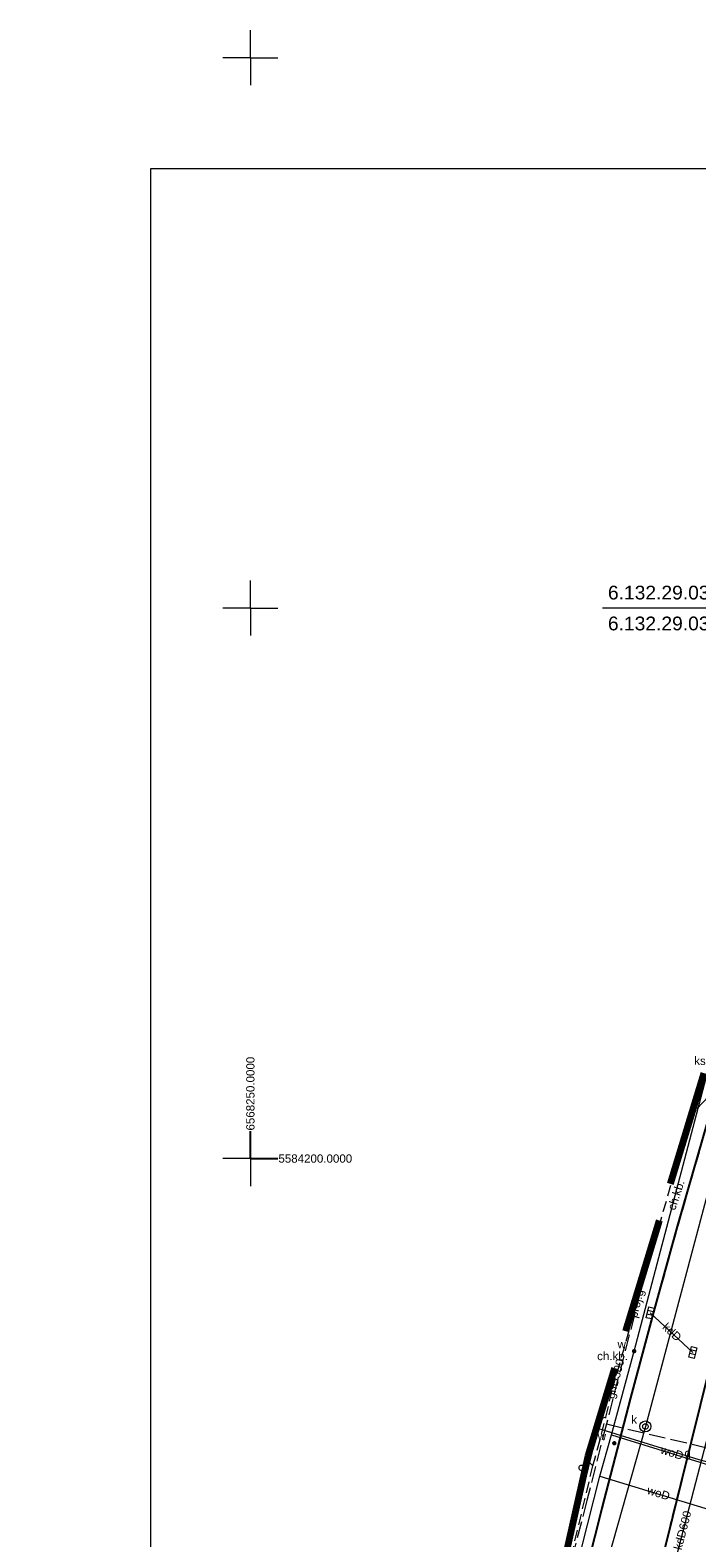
# Model space of a CAD drawing. Extents: x 0 to 6568752, y 0 to 5584302.
# Tile 15 of 58: x 6568230 to 6568291, y 5584166 to 5584302. Entities that reach past the tile are written whole.
import ezdxf
from ezdxf.enums import TextEntityAlignment as Align

# ---------------------------------------------------------------- set-up
doc = ezdxf.new("R2010")
doc.units = 0
doc.header["$PDSIZE"] = 0.75
for name, pattern in [('GAK', [3.5, 2, -0.7, 0.1, -0.7]), ('PRZER2-1', [1.5, 1, -0.5]), ('PRZER3-1', [2, 1.5, -0.5])]:
    doc.linetypes.add(name, pattern=pattern)
doc.layers.get('0').update_dxf_attribs({"linetype": 'CONTINUOUS'})
doc.layers.get('Defpoints').update_dxf_attribs({"linetype": 'CONTINUOUS'})
for name, color, linetype, lineweight in [('EGPG', 7, 'CONTINUOUS', 18), ('OTKC', 7, 'CONTINUOUS', 18), ('OTKC_O', 7, 'CONTINUOUS', 18), ('OTKJ', 7, 'CONTINUOUS', 18), ('OTKK', 7, 'CONTINUOUS', 25), ('ramka sekcji', 7, 'CONTINUOUS', 18), ('siec', 7, 'GAK', 70), ('SUPK', 7, 'CONTINUOUS', 18), ('SUPW', 7, 'CONTINUOUS', 18), ('SUPW_O', 7, 'CONTINUOUS', 18), ('zakres', 6, 'PRZER3-1', 106)]:
    doc.layers.add(name, color=color, linetype=linetype, lineweight=lineweight)
for name, color, linetype, lineweight, true_color in [('SUGP', 7, 'CONTINUOUS', 18, 0xbfbf00), ('SUGP_O', 7, 'CONTINUOUS', 18, 0xbfbf00), ('SUGW_O', 7, 'CONTINUOUS', 18, 0xbfbf00), ('SUKK', 7, 'CONTINUOUS', 18, 0x803300), ('SUKP', 7, 'CONTINUOUS', 18, 0x803300), ('SUKP_O', 7, 'CONTINUOUS', 18, 0x803300), ('SUWP', 5, 'CONTINUOUS', 18, 0x0000ff), ('SUWP_O', 5, 'CONTINUOUS', 18, 0x0000ff), ('SUWW', 5, 'CONTINUOUS', 18, 0x0000ff), ('SUWW_O', 5, 'CONTINUOUS', 18, 0x0000ff)]:
    doc.layers.add(name, color=color, linetype=linetype, lineweight=lineweight, true_color=true_color)
doc.styles.add('Arial', font='arial.ttf')
doc.styles.add('GEO-INFO', font='arial.ttf')
doc.dimstyles.get("Standard").update_dxf_attribs({"dimtxt": 0.18, "dimasz": 0.18, "dimexe": 0.18, "dimexo": 0.0625, "dimgap": 0.09, "dimtad": 0, "dimtih": 1, "dimtoh": 1, "dimdec": 4, "dimzin": 0, "dimdsep": 46, "dimtxsty": 'Standard', "dimcen": 0.09, "dimadec": 0, "dimazin": 0, "dimtfac": 1, "dimtdec": 4, "dimtofl": 0, "dimtmove": 0, "dimatfit": 3, "dimfxl": 0, "dimtolj": 1, "dimtzin": 0, "dimarcsym": 0})

# ---------------------------------------------------------------- blocks, each defined once
blk = doc.blocks.new('D_GUPWZA1')
blk.add_hatch(color=0).paths.add_polyline_path([(-0.2, 0), (-0.193185, -0.051764), (-0.173205, -0.1), (-0.141421, -0.141421), (-0.1, -0.173205), (-0.051764, -0.193185), (0, -0.2), (0.051764, -0.193185), (0.1, -0.173205), (0.141421, -0.141421), (0.173205, -0.1), (0.193185, -0.051764), (0.2, 0), (0.193185, 0.051764), (0.173205, 0.1), (0.141421, 0.141421), (0.1, 0.173205), (0.051764, 0.193185), (0, 0.2), (-0.051764, 0.193185), (-0.1, 0.173205), (-0.141421, 0.141421), (-0.173205, 0.1), (-0.193185, 0.051764)])
blk = doc.blocks.new('D_GUPIWZ1_1')
at = {"color": 0}
blk.add_lwpolyline([(0, 0.25), (0.064705, 0.241481), (0.125, 0.216506), (0.176777, 0.176777), (0.216506, 0.125), (0.241481, 0.064705), (0.25, 0), (0.241481, -0.064705), (0.216506, -0.125), (0.176777, -0.176777), (0.125, -0.216506), (0.064705, -0.241481), (0, -0.25), (-0.064705, -0.241481), (-0.125, -0.216506), (-0.176777, -0.176777), (-0.216506, -0.125), (-0.241481, -0.064705), (-0.25, 0), (-0.241481, 0.064705), (-0.216506, 0.125), (-0.176777, 0.176777), (-0.125, 0.216506), (-0.064705, 0.241481)], close=True, dxfattribs=at)
blk = doc.blocks.new('D_GUPKKS1')
at = {"color": 0}
blk.add_lwpolyline([(0.5, -0.25), (-0.5, -0.25), (-0.5, 0.25), (0.5, 0.25)], close=True, dxfattribs=at)
for points in [[(-0.175, -0.25), (-0.175, 0.25)], [(0.175, -0.25), (0.175, 0.25)]]:
    blk.add_lwpolyline(points, dxfattribs=at)
blk = doc.blocks.new('D_GEPPGD1_1')
at = {"color": 0}
blk.add_lwpolyline([(0, 0.25), (0.077254, 0.237764), (0.146946, 0.202254), (0.202254, 0.146946), (0.237764, 0.077254), (0.25, 0), (0.237764, -0.077254), (0.202254, -0.146946), (0.146946, -0.202254), (0.077254, -0.237764), (0, -0.25), (-0.077254, -0.237764), (-0.146946, -0.202254), (-0.202254, -0.146946), (-0.237764, -0.077254), (-0.25, 0), (-0.237764, 0.077254), (-0.202254, 0.146946), (-0.146946, 0.202254), (-0.077254, 0.237764)], close=True, dxfattribs=at)
blk = doc.blocks.new('*D47')
at = {"layer": 'Defpoints', "color": 0, "lineweight": 40}
for p in [(6568250, 5584200), (6568252.5, 5584200), (0, 0)]:
    blk.add_point(p, dxfattribs=at)
at = {"layer": 'ramka sekcji', "color": 0, "lineweight": -2}
blk.add_line((6568250.06, 5584200), (6568252.5, 5584200), dxfattribs=at)
at = {"layer": 'ramka sekcji', "color": 0, "insert": (6568255.89, 5584200), "char_height": 0.75, "attachment_point": 5, "style": 'GEO-INFO'}
blk.add_mtext('\\A1;5584200.0000', dxfattribs=at)
blk = doc.blocks.new('*D48')
at = {"layer": 'Defpoints', "color": 0, "lineweight": 40}
for p in [(6568250, 5584202.5), (6568250, 5584200), (0, 0)]:
    blk.add_point(p, dxfattribs=at)
at = {"layer": 'ramka sekcji', "color": 0, "lineweight": -2}
blk.add_line((6568250, 5584200.06), (6568250, 5584202.5), dxfattribs=at)
at = {"layer": 'ramka sekcji', "color": 0, "insert": (6568250, 5584205.9), "char_height": 0.75, "attachment_point": 5, "rotation": 90, "style": 'GEO-INFO'}
blk.add_mtext('\\A1;6568250.0000', dxfattribs=at)

msp = doc.modelspace()

# ---------------------------------------------------------------- linework, layer by layer
at = {"layer": 'OTKC', "color": 0, "linetype": 'PRZER2-1', "lineweight": 18, "elevation": 10.18}
for points in [[(6568315.352, 5584274.78025), (6568311.97, 5584265.56), (6568307.45, 5584252.7), (6568306.94, 5584251.2), (6568304.96, 5584245.52), (6568302.42, 5584238.01), (6568296.52, 5584219.95), (6568294.23, 5584212.49), (6568291.56, 5584203.48), (6568288.79, 5584193.82), (6568286.63, 5584186.06), (6568284.54, 5584178.28), (6568281.93, 5584168.24), (6568280.03, 5584160.7), (6568277.58, 5584149.91), (6568275.95, 5584142.11), (6568273.94, 5584132.16), (6568270.67, 5584115.26), (6568269.36, 5584108.38)], [(6568283.29, 5584147.13), (6568291.67, 5584180.99), (6568292.62, 5584181.52), (6568301.11, 5584207.85), (6568303.90059, 5584206.93654), (6568295.43, 5584180.6), (6568294.21, 5584175.36), (6568302.34, 5584173.4), (6568308.13, 5584172), (6568307.08, 5584169.17), (6568324.95, 5584167.1), (6568349.43, 5584178.19), (6568349.37, 5584176.64), (6568324.34, 5584165.02), (6568304.54, 5584167.96), (6568293.06, 5584170.57), (6568292.79, 5584169.75), (6568287.15, 5584146.3)], [(6568284.7616, 5584186.63901), (6568285.01, 5584186.53), (6568289.36, 5584201.72)], [(6568289.36, 5584201.72), (6568289.3281, 5584201.73382)], [(6568275.86669, 5584151.25297), (6568276.41, 5584151.12), (6568278.42, 5584160.9), (6568281.09, 5584172.08), (6568282.28, 5584176.5), (6568282.87, 5584179.09), (6568284.44, 5584184.5), (6568284.15696, 5584184.64033)], [(6568282.55964, 5584179.36031), (6568282.87, 5584179.09), (6568284.44, 5584184.5)], [(6568284.44, 5584184.5), (6568284.15696, 5584184.64033)], [(6568280.5437, 5584172.59677), (6568281.09, 5584172.08), (6568282.28, 5584176.5)], [(6568282.28, 5584176.5), (6568281.63785, 5584176.31328)]]:
    msp.add_lwpolyline(points, dxfattribs=at)
at = {"layer": 'OTKJ', "color": 0, "linetype": 'PRZER3-1', "lineweight": 18, "elevation": 10.18}
msp.add_lwpolyline([(6568280.03, 5584160.7), (6568281.93, 5584168.24), (6568284.54, 5584178.28), (6568286.63, 5584186.06), (6568288.79, 5584193.82), (6568291.56, 5584203.48), (6568294.23, 5584212.49), (6568296.52, 5584219.95), (6568302.42, 5584238.01), (6568304.96, 5584245.52), (6568306.94, 5584251.2), (6568307.45, 5584252.7), (6568311.97, 5584265.56), (6568315.352, 5584274.78025)], dxfattribs=at)
msp.add_lwpolyline([(6568323.07601, 5584272.3879), (6568319.98, 5584262.39, 0.217074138), (6568316.12, 5584258.81), (6568300.16, 5584210.29), (6568291.67, 5584180.99), (6568283.29, 5584147.13)], format="xyb", dxfattribs=at)
at = {"layer": 'OTKK', "color": 0, "linetype": 'Continuous', "lineweight": 25, "elevation": 10.18}
msp.add_lwpolyline([(6568280.03, 5584160.7), (6568281.93, 5584168.24), (6568284.54, 5584178.28), (6568286.63, 5584186.06), (6568288.79, 5584193.82), (6568291.56, 5584203.48), (6568294.23, 5584212.49), (6568296.52, 5584219.95), (6568302.42, 5584238.01), (6568304.96, 5584245.52), (6568306.94, 5584251.2), (6568307.45, 5584252.7), (6568311.97, 5584265.56), (6568315.352, 5584274.78025)], dxfattribs=at)
msp.add_lwpolyline([(6568319.98, 5584262.39, 0.217074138), (6568316.12, 5584258.81), (6568300.16, 5584210.29), (6568291.67, 5584180.99), (6568283.29, 5584147.13), (6568277.98, 5584120.39), (6568278.34, 5584119.3), (6568279.2, 5584118.53), (6568281.62246, 5584118.2114)], format="xyb", dxfattribs=at)
at = {"layer": 'ramka sekcji', "color": 0}
for p, q in [((6568250, 5584300), (6568250, 5584302.5)), ((6568250, 5584300), (6568247.5, 5584300)), ((6568250, 5584300), (6568250, 5584297.5)), ((6568250, 5584300), (6568252.5, 5584300)), ((6568250, 5584250), (6568250, 5584252.5)), ((6568250, 5584250), (6568247.5, 5584250)), ((6568250, 5584250), (6568250, 5584247.5)), ((6568250, 5584250), (6568252.5, 5584250)), ((6568400, 5584250), (6568281.97244, 5584250)), ((6568250, 5584200), (6568250, 5584202.5)), ((6568250, 5584200), (6568247.5, 5584200)), ((6568250, 5584200), (6568250, 5584197.5)), ((6568250, 5584200), (6568252.5, 5584200))]:
    msp.add_line(p, q, dxfattribs=at)
at = {"layer": 'siec', "color": 0, "linetype": 'ByBlock', "lineweight": 20}
msp.add_lwpolyline([(6568734.39713, 5584289.91756), (6568240.9245, 5584289.91756), (6568240.9245, 5583920.87902), (6568734.39713, 5583920.87902)], close=True, dxfattribs=at)
at = {"layer": 'SUGP', "color": 0, "linetype": 'PRZER3-1', "lineweight": 18, "elevation": 10.14}
for points in [[(6568307.92915, 5584257.53033), (6568304.95132, 5584248.45899), (6568301.43179, 5584237.73753), (6568298.07096, 5584226.83995), (6568293.9423, 5584213.30734), (6568291.60061, 5584205.63192), (6568289.98624, 5584203.90934)], [(6568286.89151, 5584193.67954), (6568282.31792, 5584175.89795), (6568280.54224, 5584168.9325), (6568278.68322, 5584161.63809), (6568277.42292, 5584156.69295), (6568275.43163, 5584146.90143), (6568276.12329, 5584145.86394), (6568275.90224, 5584144.85442), (6568273.43965, 5584133.39349), (6568270.88652, 5584119.52533), (6568270.04919, 5584114.95443), (6568268.56705, 5584106.73963), (6568266.74292, 5584096.39995)], [(6568282.31792, 5584175.89795), (6568303.36222, 5584170.90867), (6568302.64409, 5584167.38537)]]:
    msp.add_lwpolyline(points, dxfattribs=at)
at = {"layer": 'SUGP', "color": 0, "linetype": 'Continuous', "lineweight": 18, "elevation": 10.14}
for points in [[(6568282.78579, 5584180.10786), (6568281.54554, 5584175.49237)], [(6568281.54554, 5584175.49237), (6568277.62641, 5584159.57757)], [(6568302.79114, 5584169.43576), (6568290.74, 5584172.63), (6568281.54554, 5584175.49237)]]:
    msp.add_lwpolyline(points, dxfattribs=at)
at = {"layer": 'SUKP', "color": 0, "linetype": 'Continuous', "lineweight": 18, "elevation": 10.14}
for points in [[(6568307.52, 5584246.68), (6568305.49, 5584245.64), (6568298.57, 5584222.08), (6568294.7, 5584208.88), (6568285.86, 5584175.67), (6568279.56, 5584153.3)], [(6568286.28956, 5584185.97949), (6568290.16588, 5584182.39605)], [(6568285.0302, 5584146.65479), (6568286.48871, 5584155.34082), (6568292.13155, 5584177.09973)]]:
    msp.add_lwpolyline(points, dxfattribs=at)
at = {"layer": 'SUPK', "color": 0, "linetype": 'Continuous', "lineweight": 18, "elevation": 10.14}
msp.add_lwpolyline([(6568285.86, 5584175.17, -1), (6568285.86, 5584176.17, -1)], format="xyb", close=True, dxfattribs=at)
at = {"layer": 'SUWP', "color": 0, "linetype": 'Continuous', "lineweight": 18, "elevation": 10.14}
for points in [[(6568273.43588, 5584138.43467), (6568281.71001, 5584171.15353), (6568282.77534, 5584174.90903), (6568284.84, 5584182.51), (6568293.31425, 5584214.67955), (6568294.10487, 5584217.4912), (6568294.33419, 5584218.28173)], [(6568282.77534, 5584174.90903), (6568293.74644, 5584171.51178), (6568298.62357, 5584171.65913), (6568300.5689, 5584178.92264)], [(6568281.71001, 5584171.15353), (6568292.35086, 5584167.92414)]]:
    msp.add_lwpolyline(points, dxfattribs=at)
at = {"layer": 'zakres', "color": 0, "ltscale": 7}
msp.add_lwpolyline([(6568419.28314, 5584244.20999), (6568355.04246, 5584262.48696), (6568313.61581, 5584275.31799), (6568306.59555, 5584258.01123), (6568299.2612, 5584234.56823), (6568280.6299, 5584172.98146), (6568276.44824, 5584154.31965), (6568267.58948, 5584107.60505), (6568261.88828, 5584068.50066), (6568256.46359, 5584021.7748), (6568252.69909, 5583965.99225), (6568250.34937, 5583966.23815), (6568248.9828, 5583949.49809), (6568593.23088, 5583926.24598)], dxfattribs=at)

# ---------------------------------------------------------------- block references
at = {"layer": 'EGPG', "color": 0, "linetype": 'Continuous', "lineweight": 18}
msp.add_blockref('D_GEPPGD1_1', (6568280.08327, 5584171.90645, 10.24), dxfattribs=at)
at = {"layer": 'SUKK', "color": 0, "linetype": 'Continuous', "lineweight": 18, "rotation": 76.70268651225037}
for p in [(6568286.28956, 5584185.97949, 10.16), (6568290.16588, 5584182.39605, 10.16)]:
    msp.add_blockref('D_GUPKKS1', p, dxfattribs=at)
at = {"layer": 'SUPW', "color": 0, "linetype": 'Continuous', "lineweight": 18}
msp.add_blockref('D_GUPIWZ1_1', (6568285.86, 5584175.67, 10.18), dxfattribs=at)
at = {"layer": 'SUWW', "color": 0, "linetype": 'Continuous', "lineweight": 18}
for p in [(6568284.84, 5584182.51, 10.16), (6568283.04, 5584174.15, 10.16)]:
    msp.add_blockref('D_GUPWZA1', p, dxfattribs=at)

# ---------------------------------------------------------------- texts
at = {"layer": 'OTKC_O', "color": 0, "linetype": 'Continuous', "lineweight": 0, "style": 'Arial'}
msp.add_text('ch.kb.', height=0.75, rotation=71.6823335, dxfattribs=at).set_placement((6568288.99635, 5584196.57211, 10.8), align=Align.CENTER)
msp.add_text('ch.kb.', height=0.75, dxfattribs=at).set_placement((6568282.88, 5584181.69192, 10.8), align=Align.CENTER)
at = {"layer": 'ramka sekcji', "color": 0, "style": 'Arial'}
for s, p in [('6.132.29.03.4.1', (6568288.52912, 5584251.41283)), ('6.132.29.03.4.3', (6568288.52759, 5584248.60836))]:
    msp.add_text(s, height=1.25, rotation=360, dxfattribs=at).set_placement(p, align=Align.MIDDLE_CENTER)
at = {"layer": 'SUGP_O', "color": 0, "linetype": 'Continuous', "lineweight": 0, "style": 'Arial'}
for s, rotation, p in [('proj.g', 75.5756233, (6568285.41164, 5584186.74785, 10.8)), ('gnD300', 74.9590212, (6568283.48755, 5584179.90005, 10.8))]:
    msp.add_text(s, height=0.75, rotation=rotation, dxfattribs=at).set_placement(p, align=Align.CENTER)
at = {"layer": 'SUGW_O', "color": 0, "linetype": 'Continuous', "lineweight": 0, "style": 'Arial'}
msp.add_text('g', height=0.75, dxfattribs=at).set_placement((6568289.99, 5584172.88, 10.8), align=Align.RIGHT)
at = {"layer": 'SUKP_O', "color": 0, "linetype": 'Continuous', "lineweight": 0, "style": 'Arial'}
for s, rotation, p in [('ks200', 358.483175, (6568291.68342, 5584208.48868, 10.8)), ('kdD', 317.2483672, (6568288.0285, 5584183.97226, 10.8)), ('kdD600', 75.4614772, (6568289.59421, 5584166.14661, 10.8))]:
    msp.add_text(s, height=0.75, rotation=rotation, dxfattribs=at).set_placement(p, align=Align.CENTER)
at = {"layer": 'SUPW_O', "color": 0, "linetype": 'Continuous', "lineweight": 0, "style": 'Arial'}
msp.add_text('k', height=0.75, dxfattribs=at).set_placement((6568285.11, 5584175.92, 10.8), align=Align.RIGHT)
at = {"layer": 'SUWP_O', "color": 0, "linetype": 'Continuous', "lineweight": 0, "style": 'Arial'}
for rotation, p in [(342.7946613, (6568288.17408, 5584172.93006, 10.8)), (343.1175124, (6568286.9452, 5584169.25801, 10.8))]:
    msp.add_text('woD', height=0.75, rotation=rotation, dxfattribs=at).set_placement(p, align=Align.CENTER)
at = {"layer": 'SUWW_O', "color": 0, "linetype": 'Continuous', "lineweight": 0, "style": 'Arial'}
for p in [(6568284.09, 5584182.76, 10.8), (6568282.29, 5584174.4, 10.8)]:
    msp.add_text('w', height=0.75, dxfattribs=at).set_placement(p, align=Align.RIGHT)

# ---------------------------------------------------------------- dimensions: what is measured, and where the dimension line sits
at = {"layer": 'ramka sekcji', "color": 0}
for offset, dtype, picture, middle in [((0, 2.5), 1, '*D48', (6568249.9999999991, 5584205.8956787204)), ((2.5, 0), 0, '*D47', (6568255.8936323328, 5584200))]:
    dim = msp.add_ordinate_dim(feature_location=(6568250, 5584200), offset=offset, dtype=dtype, origin=(0, 0), dimstyle='Standard', override={"dimtxt": 0.75, "dimtxsty": 'GEO-INFO'}, dxfattribs=at)
    dim.commit()
    dim.dimension.update_dxf_attribs({"geometry": picture, "text_midpoint": middle})

doc.saveas('drawing.dxf')
